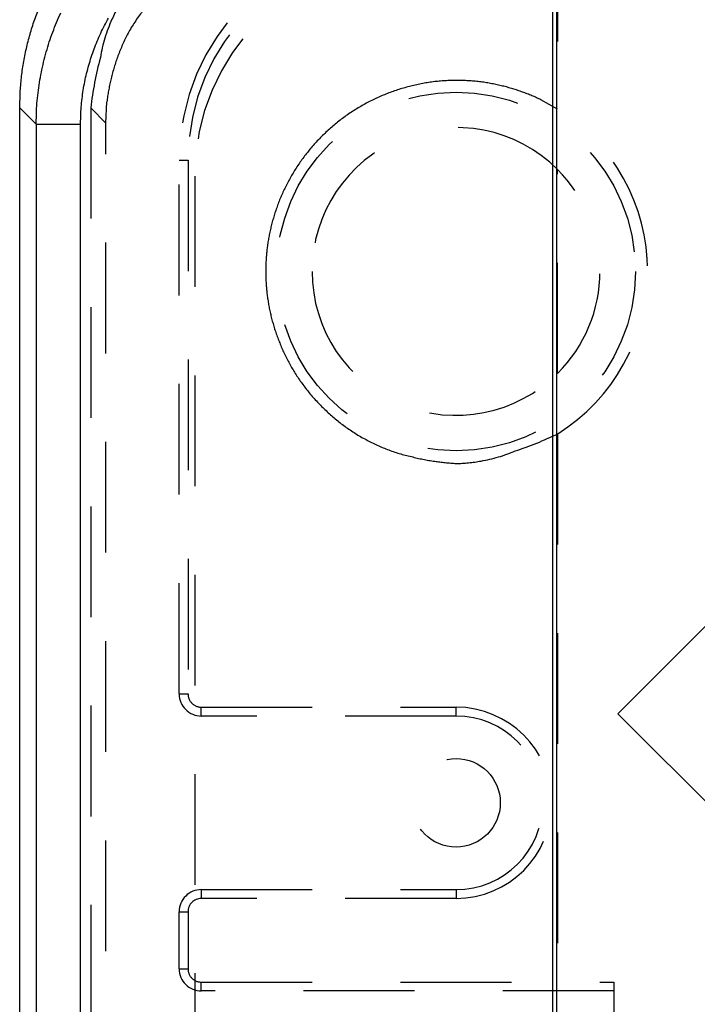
# Model space of a CAD drawing. Extents: x 0.9 to 16.8, y 0.7 to 11.7.
# Tile 4 of 19: x 0.9 to 1.7, y 6 to 7.1. Entities that reach past the tile are written whole.
import ezdxf

# ---------------------------------------------------------------- set-up
doc = ezdxf.new("R2010")
doc.units = 0
doc.linetypes.add('HIDDEN', pattern=[0.1875, 0.125, -0.0625])
doc.layers.add('ACSRY', color=30, linetype='CONTINUOUS')

msp = doc.modelspace()

# ---------------------------------------------------------------- linework, layer by layer
at = {"layer": 'ACSRY', "color": 30, "linetype": 'CONTINUOUS'}
for p, q in [((1.5271, 7.1928), (1.5271, 1.0507)), ((1.5319, 7.1928), (1.5319, 1.0507)), ((1.6009, 6.2848), (2.4494, 7.1333)), ((0.9258, 1.2743), (0.9258, 6.9692)), ((0.9258, 6.9692), (0.9443, 6.9506)), ((0.9443, 6.9506), (0.9945, 6.9506)), ((0.9443, 6.9506), (0.9443, 1.2929)), ((0.9945, 1.2929), (0.9945, 6.9506)), ((1.8625, 6.0232), (1.6009, 6.2848))]:
    msp.add_line(p, q, dxfattribs=at)
at = {"layer": 'ACSRY', "color": 30, "linetype": 'HIDDEN'}
for p, q in [((1.533, 7.1691), (1.533, 6.9676)), ((1.0059, 6.969), (1.0059, 5.9418)), ((1.0059, 6.969), (1.0231, 6.9517)), ((1.0231, 1.2918), (1.0231, 6.9517)), ((1.1058, 6.3073), (1.1058, 6.9098)), ((1.1058, 6.9098), (1.1158, 6.9098)), ((1.1158, 6.9098), (1.1158, 6.3073)), ((1.533, 6.6692), (1.533, 6.8993)), ((1.1233, 6.8918), (1.1233, 1.3518)), ((1.533, 6.6009), (1.533, 1.6426)), ((1.1058, 6.3073), (1.1158, 6.3073)), ((1.1308, 6.2823), (1.1308, 6.2923)), ((1.1308, 6.2923), (1.4183, 6.2923)), ((1.4183, 6.2823), (1.1308, 6.2823)), ((1.4183, 6.2823), (1.4183, 6.2923)), ((1.1308, 6.0863), (1.4183, 6.0863)), ((1.1308, 6.0863), (1.1308, 6.0763)), ((1.4183, 6.0863), (1.4183, 6.0763)), ((1.4183, 6.0763), (1.1308, 6.0763)), ((1.1058, 5.9968), (1.1058, 6.0613)), ((1.1058, 6.0613), (1.1158, 6.0613)), ((1.1158, 6.0613), (1.1158, 5.9968)), ((1.1058, 5.9968), (1.1158, 5.9968)), ((1.1308, 5.9718), (1.1308, 5.9818)), ((1.1308, 5.9818), (1.5963, 5.9818)), ((1.5963, 5.9818), (1.5963, 5.9418)), ((1.5963, 5.9718), (1.1308, 5.9718))]:
    msp.add_line(p, q, dxfattribs=at)
for points in [[(1.2256, 7.1886), (1.1959, 7.1866, 0.035049), (1.1667, 7.1806, 0.033365), (1.138, 7.1705, 0.033782), (1.1104, 7.1561, 0.039581), (1.0853, 7.1374, 0.033916), (1.0633, 7.1171, 0.019275), (1.0452, 7.0968, 0.039965), (1.0299, 7.069, 0.064022), (1.0168, 7.0258, 0.035892), (1.0059, 6.969, 0.020267)], [(1.0231, 6.9517), (1.0243, 6.9758, -0.03417), (1.0286, 7.0006, -0.027476), (1.036, 7.026, -0.028705), (1.0472, 7.0516, -0.03852), (1.0631, 7.0765, -0.031117), (1.0808, 7.0997, -0.013514), (1.0994, 7.1201, -0.043014), (1.1281, 7.1384, -0.076202), (1.177, 7.1552, -0.038793), (1.2438, 7.1704, -0.019425)], [(1.533, 6.9676), (1.5142, 6.9781, 0.030421), (1.4935, 6.9868, 0.026628), (1.4708, 6.9937, 0.025527), (1.4465, 6.9983, 0.028674), (1.4208, 7, 0.029927), (1.3942, 6.9986, 0.030884), (1.3673, 6.9936, 0.031274), (1.3408, 6.9852, 0.032138), (1.3153, 6.9733, 0.032371), (1.2916, 6.9582, 0.032433), (1.2702, 6.9402, 0.032251), (1.2516, 6.92, 0.031508), (1.236, 6.8981, 0.031161), (1.2236, 6.8752, 0.030117), (1.2144, 6.8518, 0.029042), (1.2081, 6.8286, 0.026961), (1.2046, 6.8062, 0.026947), (1.2035, 6.7843, 0.025236), (1.2046, 6.7623, 0.025244), (1.2081, 6.7399, 0.026976), (1.2144, 6.7168, 0.026952), (1.2236, 6.6934, 0.028937), (1.236, 6.6704, 0.030145), (1.2516, 6.6485, 0.031544), (1.2703, 6.6283, 0.031401), (1.2916, 6.6103, 0.030914), (1.3152, 6.5952, 0.032835), (1.3408, 6.5833, 0.03674), (1.3679, 6.5752, 0.030721), (1.3942, 6.57, 0.017386), (1.4183, 6.5674, 0.036588), (1.4465, 6.5702, 0.058196), (1.4851, 6.5816, 0.03244), (1.533, 6.6009, 0.018547)]]:
    msp.add_lwpolyline(points, format="xyb", dxfattribs=at)
at = {"layer": 'ACSRY', "color": 30, "linetype": 'CONTINUOUS'}
for points in [[(0.9258, 6.9692), (0.9263, 6.986, -0.013779), (0.9277, 7.0028, -0.013921), (0.93, 7.0194, -0.013902), (0.9333, 7.0359, -0.013875), (0.9375, 7.0521, -0.013929), (0.9425, 7.0681, -0.014029), (0.9485, 7.0838, -0.014045)], [(0.9443, 6.9506), (0.9446, 6.9624, -0.009816), (0.9453, 6.9742, -0.00987), (0.9465, 6.9859, -0.009836), (0.9481, 6.9976, -0.009772), (0.9502, 7.0092, -0.009749), (0.9528, 7.0207, -0.009746), (0.9558, 7.0321, -0.009753), (0.9592, 7.0434, -0.009777), (0.9631, 7.0545, -0.009824), (0.9674, 7.0655, -0.009905), (0.9722, 7.0763, -0.009943)], [(0.9945, 6.9506), (0.9947, 6.9602, -0.009826), (0.9952, 6.9698, -0.009881), (0.9962, 6.9794, -0.009848), (0.9975, 6.989, -0.009785), (0.9992, 6.9985, -0.009764), (1.0013, 7.0079, -0.009761), (1.0038, 7.0172, -0.009769), (1.0066, 7.0264, -0.009794), (1.0098, 7.0355, -0.009842), (1.0133, 7.0444, -0.009924), (1.0172, 7.0533, -0.009963), (1.0214, 7.0619, -0.009964), (1.026, 7.0704, -0.009929)]]:
    msp.add_lwpolyline(points, format="xyb", dxfattribs=at)
at = {"layer": 'ACSRY', "color": 30, "linetype": 'HIDDEN'}
for centre, radius in [((1.4183, 6.7843), 0.2025), ((1.4183, 6.1843), 0.05)]:
    msp.add_circle(centre, radius, dxfattribs=at)
for centre, radius, start, end in [((1.3558, 6.9098), 0.25, 90, 180), ((1.3558, 6.9098), 0.24, 90, 180), ((1.3733, 6.8918), 0.25, 90, 180), ((1.4183, 6.7843), 0.2163, 302.0375, 57.9622), ((1.4183, 6.7843), 0.1625, 45.0855, 180), ((1.4183, 6.7843), 0.1625, 314.9147, 45.0855), ((1.4183, 6.7843), 0.1625, 180, 314.9147), ((1.1308, 6.3073), 0.025, 180, 270), ((1.1308, 6.3073), 0.015, 179.9972, 270), ((1.4183, 6.1843), 0.108, 270.0002, 90), ((1.4183, 6.1843), 0.098, 270, 90), ((1.1308, 6.0613), 0.025, 90, 180), ((1.1308, 6.0613), 0.015, 90.0033, 180.0026), ((1.1308, 5.9968), 0.025, 180, 270), ((1.1308, 5.9968), 0.015, 179.9966, 269.9967)]:
    msp.add_arc(centre, radius, start, end, dxfattribs=at)

doc.saveas('drawing.dxf')
